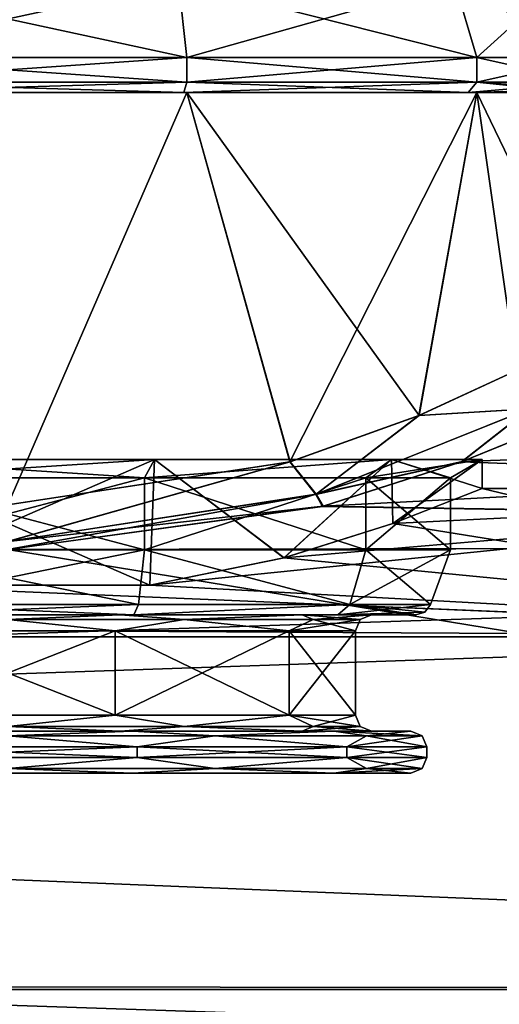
# Model space of a CAD drawing. Header units: metres. Extents: x -150 to 150, y -23 to 84.
# Tile 21 of 27: x 77 to 86, y 11 to 30. Entities that reach past the tile are written whole.
import ezdxf

# ---------------------------------------------------------------- set-up
doc = ezdxf.new("R2010")
doc.units = ezdxf.units.M
doc.layers.add('solid_26009110_SW0001', color=7, linetype='CONTINUOUS')

msp = doc.modelspace()

# ---------------------------------------------------------------- linework, layer by layer
at = {"layer": 'solid_26009110_SW0001'}
for points in [[(79.737808, 30.6, -9.964667), (79.899231, 29.164444, -10.461607), (73.100769, 29.164444, -10.461607)], [(73.262192, 30.6, -9.964667), (79.737808, 30.6, -9.964667), (73.100769, 29.164444, -10.461607)], [(73.262192, 30.6, 9.964667), (73.100769, 29.164444, 10.461607), (79.899231, 29.164444, 10.461607)], [(79.737808, 30.6, 9.964667), (73.262192, 30.6, 9.964667), (79.899231, 29.164444, 10.461607)], [(79.737808, 30.6, -9.964667), (84.976448, 30.6, -6.158559), (79.899231, 29.164444, -10.461607)], [(79.737808, 30.6, 9.964667), (79.899231, 29.164444, 10.461607), (85.399147, 29.164444, 6.465693)], [(84.976448, 30.6, 6.158559), (79.737808, 30.6, 9.964667), (85.399147, 29.164444, 6.465693)], [(84.976448, 30.6, -6.158559), (85.399147, 29.164444, -6.465693), (79.899231, 29.164444, -10.461607)], [(84.976448, 30.6, 6.158559), (85.399147, 29.164444, 6.465693), (87.5, 29.164444)], [(84.976448, 30.6, 6.158559), (87.5, 29.164444), (86.977501, 30.6)], [(84.976448, 30.6, -6.158559), (86.977501, 30.6), (85.399147, 29.164444, -6.465693)], [(86.977501, 30.6), (87.5, 29.164444), (85.399147, 29.164444, -6.465693)], [(73.100815, 28.700001, -10.461622), (73.100769, 29.164444, -10.461607), (79.899231, 29.164444, -10.461607)], [(79.899185, 28.700001, 10.461622), (79.899231, 29.164444, 10.461607), (73.100769, 29.164444, 10.461607)], [(73.100815, 28.700001, 10.461622), (79.899185, 28.700001, 10.461622), (73.100769, 29.164444, 10.461607)], [(79.899185, 28.700001, -10.461622), (73.100815, 28.700001, -10.461622), (79.899231, 29.164444, -10.461607)], [(79.899185, 28.700001, -10.461622), (79.899231, 29.164444, -10.461607), (85.399147, 29.164444, -6.465693)], [(85.399185, 28.700001, -6.465639), (79.899185, 28.700001, -10.461622), (85.399147, 29.164444, -6.465693)], [(79.899185, 28.700001, 10.461622), (85.399185, 28.700001, 6.465639), (79.899231, 29.164444, 10.461607)], [(85.399185, 28.700001, 6.465639), (85.399147, 29.164444, 6.465693), (79.899231, 29.164444, 10.461607)], [(85.399147, 29.164444, 6.465693), (87.5, 28.700001), (87.5, 29.164444)], [(85.399185, 28.700001, 6.465639), (87.5, 28.700001), (85.399147, 29.164444, 6.465693)], [(85.399185, 28.700001, -6.465639), (85.399147, 29.164444, -6.465693), (87.5, 29.164444)], [(85.399185, 28.700001, -6.465639), (87.5, 29.164444), (87.5, 28.700001)], [(73.100815, 28.700001, 10.461622), (73.162628, 28.5, 10.271413), (79.837372, 28.5, 10.271413)], [(73.100815, 28.700001, 10.461622), (79.837372, 28.5, 10.271413), (79.899185, 28.700001, 10.461622)], [(79.899185, 28.700001, -10.461622), (73.162628, 28.5, -10.271413), (73.100815, 28.700001, -10.461622)], [(79.899185, 28.700001, -10.461622), (79.837372, 28.5, -10.271413), (73.162628, 28.5, -10.271413)], [(79.899185, 28.700001, 10.461622), (79.837372, 28.5, 10.271413), (85.237366, 28.5, 6.348101)], [(85.399185, 28.700001, -6.465639), (85.237366, 28.5, -6.348101), (79.837372, 28.5, -10.271413)], [(85.399185, 28.700001, -6.465639), (79.837372, 28.5, -10.271413), (79.899185, 28.700001, -10.461622)], [(79.899185, 28.700001, 10.461622), (85.237366, 28.5, 6.348101), (85.399185, 28.700001, 6.465639)], [(85.399185, 28.700001, 6.465639), (85.237366, 28.5, 6.348101), (87.300003, 28.5)], [(85.399185, 28.700001, -6.465639), (87.5, 28.700001), (85.237366, 28.5, -6.348101)], [(87.441422, 28.558578), (85.237366, 28.5, -6.348101), (87.5, 28.700001)], [(87.441422, 28.558578), (87.300003, 28.5), (85.237366, 28.5, -6.348101)], [(87.441422, 28.558578), (85.399185, 28.700001, 6.465639), (87.300003, 28.5)], [(87.441422, 28.558578), (87.5, 28.700001), (85.399185, 28.700001, 6.465639)], [(73.162628, 28.5, -10.271413), (79.8992, 28.5, -10.461618), (73.1008, 28.5, -10.461618)], [(76.499176, 20.688141, -11.136356), (73.1008, 28.5, -10.461618), (79.8992, 28.5, -10.461618)], [(79.837372, 28.5, 10.271413), (73.1008, 28.5, 10.461618), (79.8992, 28.5, 10.461618)], [(76.500519, 20.688131, 11.136356), (79.8992, 28.5, 10.461618), (73.1008, 28.5, 10.461618)], [(79.837372, 28.5, 10.271413), (73.162628, 28.5, 10.271413), (73.1008, 28.5, 10.461618)], [(73.162628, 28.5, -10.271413), (79.837372, 28.5, -10.271413), (79.8992, 28.5, -10.461618)], [(81.851563, 21.501755, -9.750033), (76.499176, 20.688141, -11.136356), (79.8992, 28.5, -10.461618)], [(76.500519, 20.688131, 11.136356), (81.854828, 21.502754, 9.748219), (79.8992, 28.5, 10.461618)], [(79.837372, 28.5, -10.271413), (85.399193, 28.5, -6.465622), (79.8992, 28.5, -10.461618)], [(79.837372, 28.5, -10.271413), (85.237366, 28.5, -6.348101), (85.399193, 28.5, -6.465622)], [(79.837372, 28.5, 10.271413), (79.8992, 28.5, 10.461618), (85.399193, 28.5, 6.465622)], [(85.237366, 28.5, 6.348101), (79.837372, 28.5, 10.271413), (85.399193, 28.5, 6.465622)], [(81.851563, 21.501755, -9.750033), (79.8992, 28.5, -10.461618), (85.399193, 28.5, -6.465622)], [(84.303757, 22.383125, 7.903277), (85.399193, 28.5, 6.465622), (79.8992, 28.5, 10.461618)], [(81.854828, 21.502754, 9.748219), (84.303757, 22.383125, 7.903277), (79.8992, 28.5, 10.461618)], [(84.300552, 22.381762, -7.906467), (81.851563, 21.501755, -9.750033), (85.399193, 28.5, -6.465622)], [(86.151459, 23.2309, -5.466372), (84.300552, 22.381762, -7.906467), (85.399193, 28.5, -6.465622)], [(84.303757, 22.383125, 7.903277), (86.152397, 23.231434, 5.464688), (85.399193, 28.5, 6.465622)], [(85.237366, 28.5, -6.348101), (87.300003, 28.5), (85.399193, 28.5, -6.465622)], [(85.237366, 28.5, 6.348101), (85.399193, 28.5, 6.465622), (87.5, 28.5)], [(87.300003, 28.5), (85.237366, 28.5, 6.348101), (87.5, 28.5)], [(87.300003, 28.5), (87.5, 28.5), (85.399193, 28.5, -6.465622)], [(86.151459, 23.2309, -5.466372), (85.399193, 28.5, -6.465622), (87.5, 28.5)], [(87.57885, 23.982548), (87.5, 28.5), (85.399193, 28.5, 6.465622)], [(86.152397, 23.231434, 5.464688), (87.57885, 23.982548), (85.399193, 28.5, 6.465622)], [(86.393196, 22.505672, -5.649095), (84.300552, 22.381762, -7.906467), (86.151459, 23.2309, -5.466372)], [(86.397064, 22.507635, 5.642362), (86.152397, 23.231434, 5.464688), (84.303757, 22.383125, 7.903277)], [(82.482635, 20.662401, 10.102732), (127.5, 19.918585, 11.5), (127.5, 23)], [(85.119942, 21.509228, 8.145741), (82.482635, 20.662401, 10.102732), (127.5, 23)], [(87.074936, 22.303188, 5.618521), (85.119942, 21.509228, 8.145741), (127.5, 23)], [(82.342735, 20.886047, -9.813262), (86.393196, 22.505672, -5.649095), (85.109474, 21.505312, -8.156073)], [(82.342735, 20.886047, -9.813262), (84.300552, 22.381762, -7.906467), (86.393196, 22.505672, -5.649095)], [(86.397064, 22.507635, 5.642362), (82.353973, 20.889498, 9.806463), (85.119942, 21.509228, 8.145741)], [(86.397064, 22.507635, 5.642362), (84.303757, 22.383125, 7.903277), (82.353973, 20.889498, 9.806463)], [(86.393196, 22.505672, -5.649095), (87.069069, 22.300629, -5.628675), (85.109474, 21.505312, -8.156073)], [(86.397064, 22.507635, 5.642362), (85.119942, 21.509228, 8.145741), (87.074936, 22.303188, 5.618521)], [(82.342735, 20.886047, -9.813262), (81.851563, 21.501755, -9.750033), (84.300552, 22.381762, -7.906467)], [(82.353973, 20.889498, 9.806463), (84.303757, 22.383125, 7.903277), (81.854828, 21.502754, 9.748219)], [(85.109474, 21.505312, -8.156073), (87.069069, 22.300629, -5.628675), (127.5, 19.918585, -11.5)], [(73.718849, 21.54641, -8.559508), (73.805557, 19.164024, -8.587209), (79.194946, 19.164097, -8.587048)], [(73.718849, 21.54641, -8.559508), (79.194946, 19.164097, -8.587048), (79.281151, 21.54641, -8.559508)], [(79.281151, 21.54641, 8.559508), (73.805122, 19.164087, 8.58707), (73.718849, 21.54641, 8.559508)], [(73.718849, 21.54641, -8.559508), (79.281151, 21.54641, -8.559508), (73.904205, 21.200001, -7.988857)], [(73.718849, 21.54641, 8.559508), (73.904205, 21.200001, 7.988857), (79.095795, 21.200001, 7.988857)], [(79.281151, 21.54641, 8.559508), (73.718849, 21.54641, 8.559508), (79.095795, 21.200001, 7.988857)], [(79.281151, 21.54641, 8.559508), (79.19445, 19.164026, 8.587205), (73.805122, 19.164087, 8.58707)], [(79.281151, 21.54641, -8.559508), (79.095795, 21.200001, -7.988857), (73.904205, 21.200001, -7.988857)], [(76.493469, 19.992407, -11.435158), (76.499176, 20.688141, -11.136356), (81.851563, 21.501755, -9.750033)], [(76.493469, 19.992407, -11.435158), (81.851563, 21.501755, -9.750033), (82.342735, 20.886047, -9.813262)], [(76.506668, 19.992397, 11.435163), (81.854828, 21.502754, 9.748219), (76.500519, 20.688131, 11.136356)], [(82.353973, 20.889498, 9.806463), (81.854828, 21.502754, 9.748219), (76.506668, 19.992397, 11.435163)], [(83.781151, 21.54641, -5.290067), (83.295807, 21.200001, -4.937305), (79.095795, 21.200001, -7.988857)], [(79.281151, 21.54641, -8.559508), (83.781151, 21.54641, -5.290067), (79.095795, 21.200001, -7.988857)], [(83.781151, 21.54641, 5.290067), (79.095795, 21.200001, 7.988857), (83.295807, 21.200001, 4.937305)], [(83.781151, 21.54641, 5.290067), (79.281151, 21.54641, 8.559508), (79.095795, 21.200001, 7.988857)], [(79.281151, 21.54641, 8.559508), (81.740494, 19.684078, 7.316903), (79.19445, 19.164026, 8.587205)], [(79.281151, 21.54641, -8.559508), (79.194946, 19.164097, -8.587048), (81.7407, 19.684134, -7.316755)], [(79.281151, 21.54641, -8.559508), (81.7407, 19.684134, -7.316755), (83.781151, 21.54641, -5.290067)], [(83.781151, 21.54641, 5.290067), (81.740494, 19.684078, 7.316903), (79.281151, 21.54641, 8.559508)], [(83.781151, 21.54641, 5.290067), (83.804993, 20.331333, 5.257083), (81.740494, 19.684078, 7.316903)], [(83.781151, 21.54641, -5.290067), (81.7407, 19.684134, -7.316755), (83.805313, 20.331448, -5.256638)], [(82.342735, 20.886047, -9.813262), (85.109474, 21.505312, -8.156073), (82.468941, 20.658709, -10.110279)], [(82.353973, 20.889498, 9.806463), (82.482635, 20.662401, 10.102732), (85.119942, 21.509228, 8.145741)], [(82.468941, 20.658709, -10.110279), (85.109474, 21.505312, -8.156073), (127.5, 19.918585, -11.5)], [(85.5, 21.54641), (84.900002, 21.200001), (83.295807, 21.200001, -4.937305)], [(83.781151, 21.54641, 5.290067), (83.295807, 21.200001, 4.937305), (84.900002, 21.200001)], [(83.781151, 21.54641, -5.290067), (85.5, 21.54641), (83.295807, 21.200001, -4.937305)], [(83.781151, 21.54641, -5.290067), (83.805313, 20.331448, -5.256638), (85.5, 21)], [(83.781151, 21.54641, -5.290067), (85.5, 21), (85.5, 21.54641)], [(83.781151, 21.54641, 5.290067), (85.5, 21.54641), (83.804993, 20.331333, 5.257083)], [(83.781151, 21.54641, 5.290067), (84.900002, 21.200001), (85.5, 21.54641)], [(85.5, 21.54641), (85.5, 21), (83.804993, 20.331333, 5.257083)], [(79.095795, 21.200001, -7.988857), (79.095795, 19.836365, -7.988857), (73.904205, 19.836365, -7.988857)], [(73.904205, 21.200001, -7.988857), (79.095795, 21.200001, -7.988857), (73.904205, 19.836365, -7.988857)], [(79.095795, 19.836365, 7.988857), (79.095795, 21.200001, 7.988857), (73.904205, 21.200001, 7.988857)], [(73.904205, 19.836365, 7.988857), (79.095795, 19.836365, 7.988857), (73.904205, 21.200001, 7.988857)], [(83.295807, 21.200001, -4.937305), (83.295807, 19.836365, -4.937305), (79.095795, 19.836365, -7.988857)], [(79.095795, 21.200001, -7.988857), (83.295807, 21.200001, -4.937305), (79.095795, 19.836365, -7.988857)], [(83.295807, 19.836365, 4.937305), (83.295807, 21.200001, 4.937305), (79.095795, 21.200001, 7.988857)], [(79.095795, 19.836365, 7.988857), (83.295807, 19.836365, 4.937305), (79.095795, 21.200001, 7.988857)], [(84.900002, 21.200001), (84.900002, 19.836365), (83.295807, 19.836365, -4.937305)], [(83.295807, 21.200001, -4.937305), (84.900002, 21.200001), (83.295807, 19.836365, -4.937305)], [(83.295807, 21.200001, 4.937305), (84.900002, 19.836365), (84.900002, 21.200001)], [(83.295807, 19.836365, 4.937305), (84.900002, 19.836365), (83.295807, 21.200001, 4.937305)], [(97.199997, 21), (81.7407, 19.684134, -7.316755), (79.194946, 19.164097, -8.587048)], [(97.199997, 18.186556, -10.499961), (97.199997, 21), (79.194946, 19.164097, -8.587048)], [(97.199997, 21), (83.805313, 20.331448, -5.256638), (81.7407, 19.684134, -7.316755)], [(97.199997, 18.186556, 10.499961), (83.804993, 20.331333, 5.257083), (85.5, 21)], [(97.199997, 21), (85.5, 21), (83.805313, 20.331448, -5.256638)], [(97.199997, 18.186556, 10.499961), (85.5, 21), (97.199997, 21)], [(76.493469, 19.992407, -11.435158), (82.342735, 20.886047, -9.813262), (76.497032, 19.842798, -11.630279)], [(82.342735, 20.886047, -9.813262), (82.468941, 20.658709, -10.110279), (76.497032, 19.842798, -11.630279)], [(82.353973, 20.889498, 9.806463), (76.506668, 19.992397, 11.435163), (82.482635, 20.662401, 10.102732)], [(76.497032, 19.842798, -11.630279), (82.468941, 20.658709, -10.110279), (127.5, 19.918585, -11.5)], [(82.482635, 20.662401, 10.102732), (76.502487, 19.842793, 11.630288), (127.5, 19.918585, 11.5)], [(76.506668, 19.992397, 11.435163), (76.502487, 19.842793, 11.630288), (82.482635, 20.662401, 10.102732)], [(97.199997, 18.186556, 10.499961), (81.740494, 19.684078, 7.316903), (83.804993, 20.331333, 5.257083)], [(-127.5, 11.5, 19.918585), (127.5, 11.5, 19.918585), (127.5, 19.918585, 11.5)], [(76.502487, 19.842793, 11.630288), (-127.5, 11.5, 19.918585), (127.5, 19.918585, 11.5)], [(-76.502968, 19.842798, -11.630279), (76.497032, 19.842798, -11.630279), (127.5, 11.5, -19.918585)], [(0.001228, 11.621921, -19.847694), (-76.502968, 19.842798, -11.630279), (127.5, 11.5, -19.918585)], [(74.021111, 18.797394, -7.629227), (73.904205, 19.836365, -7.988857), (79.095795, 19.836365, -7.988857)], [(78.978889, 18.797394, 7.629227), (79.095795, 19.836365, 7.988857), (73.904205, 19.836365, 7.988857)], [(74.021111, 18.797394, 7.629227), (78.978889, 18.797394, 7.629227), (73.904205, 19.836365, 7.988857)], [(78.978889, 18.797394, -7.629227), (74.021111, 18.797394, -7.629227), (79.095795, 19.836365, -7.988857)], [(76.497032, 19.842798, -11.630279), (127.5, 19.918585, -11.5), (127.5, 11.5, -19.918585)], [(82.989815, 18.797394, -4.715115), (78.978889, 18.797394, -7.629227), (79.095795, 19.836365, -7.988857)], [(78.978889, 18.797394, 7.629227), (82.989815, 18.797394, 4.715115), (79.095795, 19.836365, 7.988857)], [(82.989815, 18.797394, -4.715115), (79.095795, 19.836365, -7.988857), (83.295807, 19.836365, -4.937305)], [(82.989815, 18.797394, 4.715115), (83.295807, 19.836365, 4.937305), (79.095795, 19.836365, 7.988857)], [(82.989815, 18.797394, -4.715115), (83.295807, 19.836365, -4.937305), (84.900002, 19.836365)], [(82.989815, 18.797394, -4.715115), (84.900002, 19.836365), (84.521843, 18.797394)], [(82.989815, 18.797394, 4.715115), (84.521843, 18.797394), (83.295807, 19.836365, 4.937305)], [(84.521843, 18.797394), (84.900002, 19.836365), (83.295807, 19.836365, 4.937305)], [(97.199997, 18.186556, 10.499961), (79.19445, 19.164026, 8.587205), (81.740494, 19.684078, 7.316903)], [(97.199997, 18.186556, 10.499961), (-128, 18.18647, 10.50011), (-79.194878, 19.164087, 8.58707)], [(97.199997, 18.186556, -10.499961), (73.805557, 19.164024, -8.587209), (-128, 18.18647, -10.50011)], [(97.199997, 18.186556, 10.499961), (-79.194878, 19.164087, 8.58707), (-73.80555, 19.164026, 8.587205)], [(97.199997, 18.186556, 10.499961), (-73.80555, 19.164026, 8.587205), (73.805122, 19.164087, 8.58707)], [(73.805122, 19.164087, 8.58707), (79.19445, 19.164026, 8.587205), (97.199997, 18.186556, 10.499961)], [(97.199997, 18.186556, -10.499961), (79.194946, 19.164097, -8.587048), (73.805557, 19.164024, -8.587209)], [(74.021111, 18.797394, 7.629227), (74.108032, 18.6, 7.361053), (78.891968, 18.6, 7.361053)], [(74.021111, 18.797394, 7.629227), (78.891968, 18.6, 7.361053), (78.978889, 18.797394, 7.629227)], [(78.978889, 18.797394, -7.629227), (74.108032, 18.6, -7.361053), (74.021111, 18.797394, -7.629227)], [(78.978889, 18.797394, -7.629227), (78.891968, 18.6, -7.361053), (74.108032, 18.6, -7.361053)], [(82.989815, 18.797394, 4.715115), (78.891968, 18.6, 7.361053), (82.762321, 18.6, 4.548625)], [(78.978889, 18.797394, 7.629227), (78.891968, 18.6, 7.361053), (82.989815, 18.797394, 4.715115)], [(82.989815, 18.797394, -4.715115), (82.762321, 18.6, -4.548621), (78.891968, 18.6, -7.361053)], [(82.989815, 18.797394, -4.715115), (78.891968, 18.6, -7.361053), (78.978889, 18.797394, -7.629227)], [(82.989815, 18.797394, 4.715115), (82.762321, 18.6, 4.548625), (84.239937, 18.6)], [(82.989815, 18.797394, -4.715115), (84.521843, 18.797394), (82.762321, 18.6, -4.548621)], [(84.41201, 18.654255), (82.762321, 18.6, -4.548621), (84.521843, 18.797394)], [(84.41201, 18.654255), (82.989815, 18.797394, 4.715115), (84.239937, 18.6)], [(84.41201, 18.654255), (84.521843, 18.797394), (82.989815, 18.797394, 4.715115)], [(74.367744, 18.6, 6.562277), (78.891968, 18.6, 7.361053), (74.108032, 18.6, 7.361053)], [(78.632256, 18.6, -6.562277), (74.108032, 18.6, -7.361053), (78.891968, 18.6, -7.361053)], [(78.632256, 18.6, -6.562277), (74.367813, 18.6, -6.5623), (74.108032, 18.6, -7.361053)], [(74.367744, 18.6, 6.562277), (78.632187, 18.6, 6.5623), (78.891968, 18.6, 7.361053)], [(76.5, 18.512133, 6.687868), (78.632187, 18.6, 6.5623), (74.367744, 18.6, 6.562277)], [(76.5, 18.512133, -6.687868), (74.367813, 18.6, -6.5623), (78.632256, 18.6, -6.562277)], [(76.5, 18.512133, -6.687868), (78.539513, 18.299999, -6.276973), (74.460487, 18.299999, -6.276973)], [(76.5, 18.512133, 6.687868), (74.460487, 18.299999, 6.276973), (78.539513, 18.299999, 6.276973)], [(76.5, 18.512133, 6.687868), (79.843933, 18.512133, 5.791863), (78.632187, 18.6, 6.5623)], [(79.843933, 18.512133, -5.791863), (76.5, 18.512133, -6.687868), (78.632256, 18.6, -6.562277)], [(79.843933, 18.512133, -5.791863), (78.539513, 18.299999, -6.276973), (76.5, 18.512133, -6.687868)], [(76.5, 18.512133, 6.687868), (78.539513, 18.299999, 6.276973), (79.843933, 18.512133, 5.791863)], [(79.843933, 18.512133, -5.791863), (81.839508, 18.299999, -3.879383), (78.539513, 18.299999, -6.276973)], [(79.843933, 18.512133, 5.791863), (78.539513, 18.299999, 6.276973), (81.839516, 18.299999, 3.879383)], [(78.632187, 18.6, 6.5623), (82.762321, 18.6, 4.548625), (78.891968, 18.6, 7.361053)], [(78.632187, 18.6, 6.5623), (82.082336, 18.6, 4.055548), (82.762321, 18.6, 4.548625)], [(79.843933, 18.512133, 5.791863), (82.082336, 18.6, 4.055548), (78.632187, 18.6, 6.5623)], [(78.632256, 18.6, -6.562277), (78.891968, 18.6, -7.361053), (82.762321, 18.6, -4.548621)], [(82.082382, 18.6, -4.05549), (78.632256, 18.6, -6.562277), (82.762321, 18.6, -4.548621)], [(79.843933, 18.512133, -5.791863), (78.632256, 18.6, -6.562277), (82.082382, 18.6, -4.05549)], [(79.843933, 18.512133, 5.791863), (82.291862, 18.512133, 3.343934), (82.082336, 18.6, 4.055548)], [(82.291862, 18.512133, -3.343934), (79.843933, 18.512133, -5.791863), (82.082382, 18.6, -4.05549)], [(82.291862, 18.512133, -3.343934), (81.839508, 18.299999, -3.879383), (79.843933, 18.512133, -5.791863)], [(79.843933, 18.512133, 5.791863), (81.839516, 18.299999, 3.879383), (82.291862, 18.512133, 3.343934)], [(83.187866, 18.512133), (83.099998, 18.299999), (81.839508, 18.299999, -3.879383)], [(83.187866, 18.512133), (81.839508, 18.299999, -3.879383), (82.291862, 18.512133, -3.343934)], [(82.291862, 18.512133, 3.343934), (81.839516, 18.299999, 3.879383), (83.099998, 18.299999)], [(82.082336, 18.6, 4.055548), (83.400002, 18.6), (82.762321, 18.6, 4.548625)], [(83.187866, 18.512133), (83.400002, 18.6), (82.082336, 18.6, 4.055548)], [(82.291862, 18.512133, 3.343934), (83.187866, 18.512133), (82.082336, 18.6, 4.055548)], [(82.082382, 18.6, -4.05549), (82.762321, 18.6, -4.548621), (84.239937, 18.6)], [(82.082382, 18.6, -4.05549), (84.239937, 18.6), (83.400002, 18.6)], [(82.291862, 18.512133, -3.343934), (82.082382, 18.6, -4.05549), (83.400002, 18.6)], [(83.187866, 18.512133), (82.291862, 18.512133, -3.343934), (83.400002, 18.6)], [(82.291862, 18.512133, 3.343934), (83.099998, 18.299999), (83.187866, 18.512133)], [(84.41201, 18.654255), (84.239937, 18.6), (82.762321, 18.6, -4.548621)], [(83.400002, 18.6), (84.239937, 18.6), (82.762321, 18.6, 4.548625)], [(78.539513, 18.299999, -6.276973), (78.539513, 16.700001, -6.276973), (74.460487, 16.700001, -6.276973)], [(74.460487, 18.299999, -6.276973), (78.539513, 18.299999, -6.276973), (74.460487, 16.700001, -6.276973)], [(74.460487, 18.299999, 6.276973), (74.460487, 16.700001, 6.276973), (78.539513, 16.700001, 6.276973)], [(78.539513, 18.299999, 6.276973), (74.460487, 18.299999, 6.276973), (78.539513, 16.700001, 6.276973)], [(81.839508, 18.299999, -3.879383), (81.839508, 16.700001, -3.879383), (78.539513, 16.700001, -6.276973)], [(78.539513, 18.299999, -6.276973), (81.839508, 18.299999, -3.879383), (78.539513, 16.700001, -6.276973)], [(78.539513, 18.299999, 6.276973), (78.539513, 16.700001, 6.276973), (81.839516, 16.700001, 3.879383)], [(81.839516, 18.299999, 3.879383), (78.539513, 18.299999, 6.276973), (81.839516, 16.700001, 3.879383)], [(83.099998, 18.299999), (83.099998, 16.700001), (81.839508, 16.700001, -3.879383)], [(81.839508, 18.299999, -3.879383), (83.099998, 18.299999), (81.839508, 16.700001, -3.879383)], [(81.839516, 18.299999, 3.879383), (83.099998, 16.700001), (83.099998, 18.299999)], [(81.839516, 18.299999, 3.879383), (81.839516, 16.700001, 3.879383), (83.099998, 16.700001)], [(97.199997, 18.186556, -10.499961), (-128, 18.18647, -10.50011), (-128, 10.500185, -18.18642)], [(97.199997, 10.499961, -18.186556), (97.199997, 18.186556, -10.499961), (-128, 10.500185, -18.18642)], [(97.199997, 18.186556, 10.499961), (97.199997, 10.499961, 18.186556), (-128, 18.18647, 10.50011)], [(97.199997, 10.499961, 18.186556), (-128, 10.500185, 18.18642), (-128, 18.18647, 10.50011)], [(76.5, 16.487867, -6.687868), (74.460487, 16.700001, -6.276973), (78.539513, 16.700001, -6.276973)], [(76.5, 16.487867, 6.687868), (78.539513, 16.700001, 6.276973), (74.460487, 16.700001, 6.276973)], [(79.843933, 16.487867, -5.791863), (76.5, 16.487867, -6.687868), (78.539513, 16.700001, -6.276973)], [(76.5, 16.487867, 6.687868), (79.843933, 16.487867, 5.791863), (78.539513, 16.700001, 6.276973)], [(79.843933, 16.487867, -5.791863), (78.539513, 16.700001, -6.276973), (81.839508, 16.700001, -3.879383)], [(79.843933, 16.487867, 5.791863), (81.839516, 16.700001, 3.879383), (78.539513, 16.700001, 6.276973)], [(82.291862, 16.487867, -3.343934), (79.843933, 16.487867, -5.791863), (81.839508, 16.700001, -3.879383)], [(79.843933, 16.487867, 5.791863), (82.291862, 16.487867, 3.343934), (81.839516, 16.700001, 3.879383)], [(82.291862, 16.487867, -3.343934), (81.839508, 16.700001, -3.879383), (83.099998, 16.700001)], [(83.187866, 16.487867), (83.099998, 16.700001), (81.839516, 16.700001, 3.879383)], [(82.291862, 16.487867, 3.343934), (83.187866, 16.487867), (81.839516, 16.700001, 3.879383)], [(83.187866, 16.487867), (82.291862, 16.487867, -3.343934), (83.099998, 16.700001)], [(76.5, 16.487867, 6.687868), (74.367744, 16.4, 6.562278), (78.632195, 16.4, 6.562297)], [(76.5, 16.487867, -6.687868), (78.632256, 16.4, -6.562278), (74.367805, 16.4, -6.562297)], [(79.843933, 16.487867, -5.791863), (78.632256, 16.4, -6.562278), (76.5, 16.487867, -6.687868)], [(76.5, 16.487867, 6.687868), (78.632195, 16.4, 6.562297), (79.843933, 16.487867, 5.791863)], [(79.843933, 16.487867, 5.791863), (78.632195, 16.4, 6.562297), (82.082344, 16.4, 4.055538)], [(79.843933, 16.487867, -5.791863), (82.082382, 16.4, -4.055487), (78.632256, 16.4, -6.562278)], [(82.291862, 16.487867, -3.343934), (82.082382, 16.4, -4.055487), (79.843933, 16.487867, -5.791863)], [(79.843933, 16.487867, 5.791863), (82.082344, 16.4, 4.055538), (82.291862, 16.487867, 3.343934)], [(82.291862, 16.487867, 3.343934), (82.082344, 16.4, 4.055538), (83.400002, 16.4)], [(83.187866, 16.487867), (83.400002, 16.4), (82.082382, 16.4, -4.055487)], [(83.187866, 16.487867), (82.082382, 16.4, -4.055487), (82.291862, 16.487867, -3.343934)], [(82.291862, 16.487867, 3.343934), (83.400002, 16.4), (83.187866, 16.487867)], [(76.5, 16.312132, -7.862132), (78.956688, 16.1, -7.560899), (74.043312, 16.1, -7.560899)], [(76.5, 16.312132, 7.862132), (74.043312, 16.1, 7.560899), (78.956688, 16.1, 7.560899)], [(74.367805, 16.4, -6.562297), (78.863869, 16.4, -7.275617), (74.136093, 16.4, -7.275603)], [(76.5, 16.312132, -7.862132), (74.136093, 16.4, -7.275603), (78.863869, 16.4, -7.275617)], [(78.632195, 16.4, 6.562297), (74.136131, 16.4, 7.275617), (78.863907, 16.4, 7.275603)], [(76.5, 16.312132, 7.862132), (78.863907, 16.4, 7.275603), (74.136131, 16.4, 7.275617)], [(78.632195, 16.4, 6.562297), (74.367744, 16.4, 6.562278), (74.136131, 16.4, 7.275617)], [(74.367805, 16.4, -6.562297), (78.632256, 16.4, -6.562278), (78.863869, 16.4, -7.275617)], [(80.431068, 16.312132, -6.808806), (76.5, 16.312132, -7.862132), (78.863869, 16.4, -7.275617)], [(76.5, 16.312132, 7.862132), (80.431068, 16.312132, 6.808806), (78.863907, 16.4, 7.275603)], [(80.431068, 16.312132, -6.808806), (78.956688, 16.1, -7.560899), (76.5, 16.312132, -7.862132)], [(76.5, 16.312132, 7.862132), (78.956688, 16.1, 7.560899), (80.431068, 16.312132, 6.808806)], [(78.632195, 16.4, 6.562297), (78.863907, 16.4, 7.275603), (82.689049, 16.4, 4.496464)], [(82.082344, 16.4, 4.055538), (78.632195, 16.4, 6.562297), (82.689049, 16.4, 4.496464)], [(78.632256, 16.4, -6.562278), (82.689018, 16.4, -4.4965), (78.863869, 16.4, -7.275617)], [(78.632256, 16.4, -6.562278), (82.082382, 16.4, -4.055487), (82.689018, 16.4, -4.4965)], [(80.431068, 16.312132, -6.808806), (78.863869, 16.4, -7.275617), (82.689018, 16.4, -4.4965)], [(80.431068, 16.312132, 6.808806), (82.689049, 16.4, 4.496464), (78.863907, 16.4, 7.275603)], [(80.431068, 16.312132, -6.808806), (82.931686, 16.1, -4.672893), (78.956688, 16.1, -7.560899)], [(80.431068, 16.312132, 6.808806), (78.956688, 16.1, 7.560899), (82.931686, 16.1, 4.672894)], [(83.308807, 16.312132, -3.931066), (80.431068, 16.312132, -6.808806), (82.689018, 16.4, -4.4965)], [(80.431068, 16.312132, 6.808806), (83.308807, 16.312132, 3.931066), (82.689049, 16.4, 4.496464)], [(83.308807, 16.312132, -3.931066), (82.931686, 16.1, -4.672893), (80.431068, 16.312132, -6.808806)], [(80.431068, 16.312132, 6.808806), (82.931686, 16.1, 4.672894), (83.308807, 16.312132, 3.931066)], [(82.082344, 16.4, 4.055538), (82.689049, 16.4, 4.496464), (84.150002, 16.4)], [(82.082344, 16.4, 4.055538), (84.150002, 16.4), (83.400002, 16.4)], [(82.082382, 16.4, -4.055487), (83.400002, 16.4), (82.689018, 16.4, -4.4965)], [(83.400002, 16.4), (84.150002, 16.4), (82.689018, 16.4, -4.4965)], [(83.308807, 16.312132, -3.931066), (82.689018, 16.4, -4.4965), (84.150002, 16.4)], [(84.362129, 16.312132), (84.150002, 16.4), (82.689049, 16.4, 4.496464)], [(83.308807, 16.312132, 3.931066), (84.362129, 16.312132), (82.689049, 16.4, 4.496464)], [(84.362129, 16.312132), (84.449997, 16.1), (82.931686, 16.1, -4.672893)], [(83.308807, 16.312132, 3.931066), (82.931686, 16.1, 4.672894), (84.449997, 16.1)], [(84.362129, 16.312132), (82.931686, 16.1, -4.672893), (83.308807, 16.312132, -3.931066)], [(84.362129, 16.312132), (83.308807, 16.312132, -3.931066), (84.150002, 16.4)], [(83.308807, 16.312132, 3.931066), (84.449997, 16.1), (84.362129, 16.312132)], [(74.043312, 15.9, -7.560899), (74.043312, 16.1, -7.560899), (78.956688, 16.1, -7.560899)], [(78.956688, 15.9, -7.560899), (74.043312, 15.9, -7.560899), (78.956688, 16.1, -7.560899)], [(78.956688, 15.9, 7.560899), (78.956688, 16.1, 7.560899), (74.043312, 16.1, 7.560899)], [(74.043312, 15.9, 7.560899), (78.956688, 15.9, 7.560899), (74.043312, 16.1, 7.560899)], [(78.956688, 15.9, -7.560899), (78.956688, 16.1, -7.560899), (82.931686, 16.1, -4.672893)], [(82.931686, 15.9, -4.672893), (78.956688, 15.9, -7.560899), (82.931686, 16.1, -4.672893)], [(82.931686, 15.9, 4.672894), (82.931686, 16.1, 4.672894), (78.956688, 16.1, 7.560899)], [(78.956688, 15.9, 7.560899), (82.931686, 15.9, 4.672894), (78.956688, 16.1, 7.560899)], [(82.931686, 15.9, -4.672893), (82.931686, 16.1, -4.672893), (84.449997, 16.1)], [(84.449997, 15.9), (82.931686, 15.9, -4.672893), (84.449997, 16.1)], [(82.931686, 16.1, 4.672894), (84.449997, 15.9), (84.449997, 16.1)], [(82.931686, 15.9, 4.672894), (84.449997, 15.9), (82.931686, 16.1, 4.672894)], [(76.5, 15.687868, -7.862132), (74.043312, 15.9, -7.560899), (78.956688, 15.9, -7.560899)], [(76.5, 15.687868, 7.862132), (78.956688, 15.9, 7.560899), (74.043312, 15.9, 7.560899)], [(80.431068, 15.687868, -6.808806), (76.5, 15.687868, -7.862132), (78.956688, 15.9, -7.560899)], [(76.5, 15.687868, 7.862132), (80.431068, 15.687868, 6.808806), (78.956688, 15.9, 7.560899)], [(80.431068, 15.687868, -6.808806), (78.956688, 15.9, -7.560899), (82.931686, 15.9, -4.672893)], [(80.431068, 15.687868, 6.808806), (82.931686, 15.9, 4.672894), (78.956688, 15.9, 7.560899)], [(83.308807, 15.687868, -3.931066), (80.431068, 15.687868, -6.808806), (82.931686, 15.9, -4.672893)], [(80.431068, 15.687868, 6.808806), (83.308807, 15.687868, 3.931066), (82.931686, 15.9, 4.672894)], [(83.308807, 15.687868, -3.931066), (82.931686, 15.9, -4.672893), (84.449997, 15.9)], [(84.362129, 15.687868), (84.449997, 15.9), (82.931686, 15.9, 4.672894)], [(83.308807, 15.687868, 3.931066), (84.362129, 15.687868), (82.931686, 15.9, 4.672894)], [(84.362129, 15.687868), (83.308807, 15.687868, -3.931066), (84.449997, 15.9)], [(76.5, 15.687868, -7.862132), (78.863861, 15.6, -7.275618), (74.136078, 15.6, -7.2756)], [(76.5, 15.687868, 7.862132), (74.136139, 15.6, 7.275618), (78.863922, 15.6, 7.2756)], [(76.5, 15.687868, 7.862132), (78.863922, 15.6, 7.2756), (80.431068, 15.687868, 6.808806)], [(80.431068, 15.687868, -6.808806), (78.863861, 15.6, -7.275618), (76.5, 15.687868, -7.862132)], [(80.431068, 15.687868, -6.808806), (82.689018, 15.6, -4.4965), (78.863861, 15.6, -7.275618)], [(80.431068, 15.687868, 6.808806), (78.863922, 15.6, 7.2756), (82.689056, 15.6, 4.496455)], [(80.431068, 15.687868, 6.808806), (82.689056, 15.6, 4.496455), (83.308807, 15.687868, 3.931066)], [(83.308807, 15.687868, -3.931066), (82.689018, 15.6, -4.4965), (80.431068, 15.687868, -6.808806)], [(84.362129, 15.687868), (84.150002, 15.6), (82.689018, 15.6, -4.4965)], [(84.362129, 15.687868), (82.689018, 15.6, -4.4965), (83.308807, 15.687868, -3.931066)], [(83.308807, 15.687868, 3.931066), (82.689056, 15.6, 4.496455), (84.150002, 15.6)], [(83.308807, 15.687868, 3.931066), (84.150002, 15.6), (84.362129, 15.687868)], [(82.689056, 15.6, 4.496455), (70.310982, 15.6, 4.4965), (68.849998, 15.6)], [(84.150002, 15.6), (82.689056, 15.6, 4.496455), (68.849998, 15.6)], [(70.310944, 15.6, -4.496455), (84.150002, 15.6), (68.849998, 15.6)], [(70.310944, 15.6, -4.496455), (82.689018, 15.6, -4.4965), (84.150002, 15.6)], [(70.310944, 15.6, -4.496455), (74.136078, 15.6, -7.2756), (82.689018, 15.6, -4.4965)], [(78.863922, 15.6, 7.2756), (74.136139, 15.6, 7.275618), (70.310982, 15.6, 4.4965)], [(82.689056, 15.6, 4.496455), (78.863922, 15.6, 7.2756), (70.310982, 15.6, 4.4965)], [(74.136078, 15.6, -7.2756), (78.863861, 15.6, -7.275618), (82.689018, 15.6, -4.4965)], [(5.969534, 10.10025, -20.663614), (0.001228, 11.621921, -19.847694), (127.5, 11.5, -19.918585)], [(-127.5, 0, 23), (127.5, 0, 23), (127.5, 11.5, 19.918585)], [(-127.5, 11.5, 19.918585), (-127.5, 0, 23), (127.5, 11.5, 19.918585)], [(5.969534, 10.10025, -20.663614), (127.5, 11.5, -19.918585), (127.5, 0, -23)]]:
    msp.add_3dface(points, dxfattribs=at)

doc.saveas('drawing.dxf')
